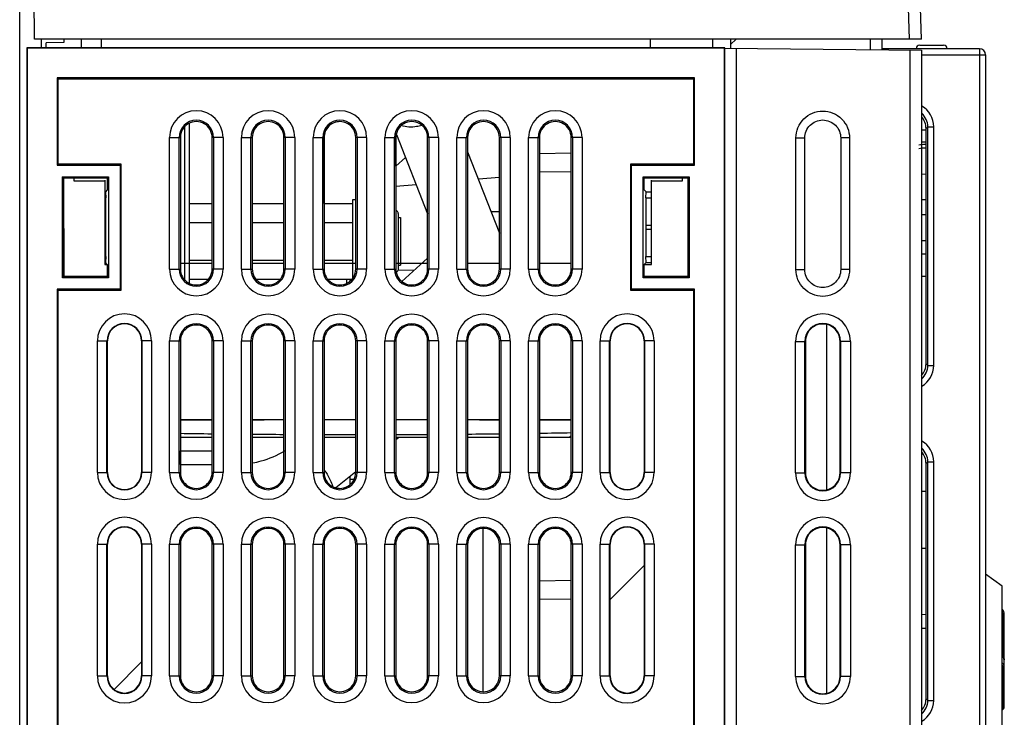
# Model space of a CAD drawing. Header units: millimetres. Extents: x 0 to 1300, y 0 to 1100.
# Tile 15 of 35: x 130 to 212, y 579 to 637. Entities that reach past the tile are written whole.
import ezdxf

# ---------------------------------------------------------------- set-up
doc = ezdxf.new("R2010")
doc.units = ezdxf.units.MM
doc.header["$LTSCALE"] = 71.703704
doc.layers.get('0').update_dxf_attribs({"linetype": 'CONTINUOUS'})
doc.layers.add('00_COMPONENTS', color=7, linetype='CONTINUOUS')
doc.layers.add('03_AXES', color=7, linetype='CONTINUOUS')

msp = doc.modelspace()

# ---------------------------------------------------------------- linework, layer by layer
at = {"color": 7, "linetype": 'CONTINUOUS'}
for p, q in [((158.003, 615.547), (158.003, 622.09)), ((144.323, 621.765), (146.254, 621.765)), ((149.604, 621.765), (152.254, 621.765)), ((155.604, 621.765), (158.003, 621.765)), ((161.803, 620.905), (161.803, 616.274)), ((161.803, 620.59), (162.003, 620.59)), ((162.003, 620.59), (162.003, 616.59)), ((144.323, 620.177), (146.254, 620.177)), ((149.604, 620.177), (152.254, 620.177)), ((155.604, 620.177), (158.003, 620.177)), ((144.323, 617.002), (146.254, 617.002)), ((149.604, 617.002), (152.254, 617.002)), ((155.604, 617.002), (158.003, 617.002)), ((161.803, 616.59), (162.003, 616.59)), ((144.323, 615.414), (145.898, 615.414)), ((149.959, 615.414), (151.898, 615.414)), ((155.959, 615.414), (157.898, 615.414)), ((143.604, 601.09), (146.254, 601.09)), ((168.873, 594.562), (168.873, 580.978))]:
    msp.add_line(p, q, dxfattribs=at)
for points, knots in [([(161.803, 620.905), (161.803, 620.936), (161.794, 620.998), (161.753, 621.083), (161.688, 621.151), (161.633, 621.181), (161.604, 621.192)], [0, 0, 0, 0, 0.250042, 0.500042, 0.750037, 1, 1, 1, 1]), ([(161.803, 616.274), (161.803, 616.224), (161.778, 616.121), (161.706, 616.044), (161.664, 616.017)], [0, 0, 0, 0, 0.500081, 1, 1, 1, 1])]:
    msp.add_open_spline(points, degree=3, knots=knots, dxfattribs=at)
at = {"layer": '00_COMPONENTS', "color": 7, "linetype": 'CONTINUOUS'}
for p, q in [((130.173, 389.99), (130.173, 684.99)), ((131.405, 635.49), (130.973, 684.99)), ((205.532, 635.49), (204.292, 670.979)), ((205.532, 635.49), (131.405, 635.49)), ((131.973, 635.49), (131.973, 634.77)), ((133.873, 635.216), (132.373, 635.19)), ((132.373, 634.77), (132.373, 635.19)), ((133.873, 635.49), (133.873, 635.216)), ((135.351, 634.77), (135.351, 635.49)), ((136.98, 635.49), (136.979, 634.77)), ((182.879, 634.77), (182.877, 635.49)), ((188.096, 634.77), (188.096, 635.49)), ((190.031, 635.49), (189.573, 635.031)), ((189.573, 635.49), (189.573, 634.716)), ((202.197, 635.49), (202.197, 634.606)), ((130.779, 634.77), (130.779, 455.77)), ((130.779, 634.77), (130.805, 634.744)), ((189.079, 634.77), (130.779, 634.77)), ((130.805, 634.744), (130.805, 455.796)), ((189.052, 634.744), (130.805, 634.744)), ((189.079, 634.77), (189.052, 634.744)), ((189.052, 455.796), (189.052, 634.744)), ((189.078, 634.72), (205.53, 634.577)), ((189.079, 455.77), (189.079, 634.77)), ((190.073, 455.731), (190.073, 634.711)), ((210.373, 634.69), (202.197, 634.69)), ((205.373, 634.99), (207.373, 634.99)), ((205.53, 634.577), (205.53, 455.731)), ((210.873, 634.19), (210.873, 546.321)), ((133.291, 632.257), (133.291, 624.955)), ((133.379, 632.17), (133.291, 632.257)), ((186.566, 632.257), (133.291, 632.257)), ((133.379, 625.043), (133.379, 632.17)), ((133.379, 632.17), (186.479, 632.17)), ((186.479, 632.17), (186.566, 632.257)), ((186.479, 632.17), (186.479, 625.043)), ((186.566, 624.955), (186.566, 632.257)), ((143.974, 615.396), (143.974, 628.144)), ((144.323, 628.412), (144.323, 615.128)), ((205.903, 627.89), (205.53, 627.89)), ((205.903, 608.357), (205.903, 628.022)), ((143.604, 627.26), (143.604, 616.28)), ((146.254, 616.28), (146.254, 627.26)), ((149.604, 627.26), (149.604, 616.28)), ((152.254, 616.28), (152.254, 627.26)), ((155.604, 627.26), (155.604, 616.28)), ((155.613, 621.765), (155.613, 627.26)), ((158.254, 616.28), (158.254, 627.26)), ((161.604, 627.26), (161.604, 616.28)), ((161.613, 624.88), (161.613, 627.26)), ((161.661, 627.521), (164.254, 620.896)), ((164.254, 616.28), (164.254, 627.26)), ((167.604, 627.26), (167.604, 616.28)), ((170.254, 616.28), (170.254, 627.26)), ((173.604, 627.26), (173.604, 616.28)), ((176.254, 616.28), (176.254, 627.26)), ((195.773, 616.231), (195.773, 627.231)), ((198.773, 627.231), (198.773, 616.231)), ((205.903, 626.89), (205.53, 626.89)), ((161.604, 624.871), (162.414, 625.598)), ((167.604, 626.056), (170.254, 619.284)), ((173.604, 625.94), (176.254, 625.986)), ((133.379, 625.043), (133.291, 624.955)), ((133.291, 624.955), (138.564, 624.955)), ((138.651, 625.043), (133.379, 625.043)), ((138.651, 625.043), (138.564, 624.955)), ((138.564, 624.955), (138.564, 614.585)), ((138.651, 614.497), (138.651, 625.043)), ((173.604, 624.439), (176.254, 624.393)), ((181.206, 625.043), (181.206, 614.497)), ((186.479, 625.043), (181.206, 625.043)), ((181.206, 625.043), (181.294, 624.955)), ((181.294, 614.585), (181.294, 624.955)), ((181.294, 624.955), (186.566, 624.955)), ((186.479, 625.043), (186.566, 624.955)), ((133.758, 615.55), (133.758, 623.99)), ((133.863, 623.885), (133.758, 623.99)), ((133.758, 623.99), (137.599, 623.99)), ((133.863, 615.655), (133.863, 623.885)), ((133.863, 623.885), (137.494, 623.885)), ((134.688, 623.885), (134.688, 623.655)), ((134.688, 623.655), (137.281, 623.655)), ((137.281, 623.655), (137.281, 616.655)), ((137.323, 621.138), (137.315, 623.69)), ((137.494, 623.885), (137.599, 623.99)), ((137.494, 623.885), (137.494, 622.885)), ((137.599, 623.99), (137.599, 615.55)), ((170.254, 623.925), (168.498, 623.772)), ((182.258, 615.55), (182.258, 623.99)), ((182.258, 623.99), (186.099, 623.99)), ((182.363, 623.885), (182.258, 623.99)), ((182.363, 622.885), (182.363, 623.885)), ((182.363, 623.885), (185.994, 623.885)), ((182.931, 623.69), (182.923, 621.138)), ((182.966, 616.655), (182.966, 623.655)), ((182.966, 623.655), (185.558, 623.655)), ((185.558, 623.655), (185.558, 623.885)), ((185.994, 623.885), (186.099, 623.99)), ((185.994, 623.885), (185.994, 615.655)), ((186.099, 623.99), (186.099, 615.55)), ((205.53, 624.213), (205.903, 624.219)), ((137.494, 622.885), (137.336, 622.728)), ((163.306, 623.318), (161.604, 623.169)), ((182.363, 622.885), (182.521, 622.728)), ((137.336, 622.728), (137.318, 622.728)), ((137.357, 622.228), (137.32, 622.228)), ((137.336, 622.728), (137.357, 622.228)), ((137.378, 619.944), (137.357, 622.228)), ((182.5, 622.228), (182.479, 619.944)), ((182.5, 622.228), (182.521, 622.728)), ((182.5, 622.228), (182.927, 622.228)), ((182.521, 622.728), (182.928, 622.728)), ((205.903, 622.071), (205.53, 622.064)), ((170.254, 621.063), (169.564, 621.045)), ((205.903, 620.808), (205.53, 620.815)), ((133.873, 619.663), (133.873, 615.655)), ((137.357, 617.312), (137.378, 619.596)), ((182.479, 619.596), (182.5, 617.312)), ((205.53, 618.666), (205.903, 618.66)), ((137.357, 617.312), (137.31, 617.312)), ((137.357, 617.312), (137.336, 616.812)), ((162.098, 615.238), (164.254, 617.172)), ((182.521, 616.812), (182.5, 617.312)), ((182.5, 617.312), (182.936, 617.312)), ((205.903, 617.521), (205.53, 617.514)), ((137.281, 616.655), (137.494, 616.655)), ((137.336, 616.812), (137.31, 616.812)), ((137.494, 616.655), (137.336, 616.812)), ((137.494, 616.655), (137.494, 615.655)), ((182.363, 616.655), (182.521, 616.812)), ((182.363, 615.655), (182.363, 616.655)), ((182.363, 616.655), (182.966, 616.655)), ((182.521, 616.812), (182.936, 616.812)), ((133.863, 615.655), (133.758, 615.55)), ((137.599, 615.55), (133.758, 615.55)), ((137.494, 615.655), (133.863, 615.655)), ((137.494, 615.655), (137.599, 615.55)), ((157.473, 615.414), (157.473, 615.099)), ((157.773, 615.256), (157.773, 615.414)), ((163.157, 616.188), (161.765, 616.139)), ((182.363, 615.655), (182.258, 615.55)), ((186.099, 615.55), (182.258, 615.55)), ((185.994, 615.655), (182.363, 615.655)), ((185.994, 615.655), (186.099, 615.55)), ((205.53, 615.69), (205.903, 615.69)), ((133.291, 614.585), (133.291, 550.455)), ((133.379, 614.497), (133.291, 614.585)), ((138.564, 614.585), (133.291, 614.585)), ((138.651, 614.497), (138.564, 614.585)), ((181.206, 614.497), (181.294, 614.585)), ((186.566, 614.585), (181.294, 614.585)), ((186.479, 614.497), (186.566, 614.585)), ((186.566, 550.455), (186.566, 614.585)), ((133.379, 550.543), (133.379, 614.497)), ((133.379, 614.497), (138.651, 614.497)), ((181.206, 614.497), (186.479, 614.497)), ((186.479, 614.497), (186.479, 550.543)), ((197.573, 611.627), (197.573, 597.836)), ((137.5, 599.27), (137.5, 610.27)), ((140.357, 610.27), (140.357, 599.27)), ((143.604, 610.26), (143.604, 599.28)), ((146.254, 599.28), (146.254, 610.26)), ((149.604, 610.26), (149.604, 599.28)), ((152.254, 599.28), (152.254, 610.26)), ((155.604, 610.26), (155.604, 599.28)), ((158.254, 599.28), (158.254, 610.26)), ((161.604, 610.26), (161.604, 599.28)), ((164.254, 599.28), (164.254, 610.26)), ((167.604, 610.26), (167.604, 599.28)), ((170.254, 599.28), (170.254, 610.26)), ((173.604, 610.26), (173.604, 599.28)), ((176.254, 599.28), (176.254, 610.26)), ((179.5, 599.27), (179.5, 610.27)), ((182.357, 610.27), (182.357, 599.27)), ((195.825, 610.231), (195.825, 599.231)), ((198.72, 599.231), (198.72, 610.231)), ((143.604, 603.69), (146.254, 603.69)), ((149.604, 603.69), (152.254, 603.69)), ((167.604, 603.69), (170.254, 603.69)), ((173.604, 603.69), (176.254, 603.69)), ((146.254, 602.19), (143.604, 602.19)), ((152.254, 602.19), (149.604, 602.19)), ((149.613, 600.182), (149.613, 602.19)), ((158.254, 602.19), (155.604, 602.19)), ((161.604, 602.022), (161.813, 602.19)), ((164.254, 602.19), (161.604, 602.19)), ((170.254, 602.19), (167.604, 602.19)), ((176.075, 602.19), (173.604, 602.19)), ((143.613, 599.939), (143.613, 601.09)), ((143.604, 599.939), (146.254, 599.939)), ((205.903, 587.421), (205.903, 600.022)), ((156.581, 598.004), (158.254, 599.342)), ((157.773, 598.256), (157.773, 598.958)), ((158.116, 598.69), (157.773, 598.69)), ((205.903, 597.688), (205.53, 597.681)), ((197.573, 594.627), (197.573, 580.836)), ((137.5, 582.27), (137.5, 593.27)), ((140.357, 593.27), (140.357, 582.27)), ((143.604, 593.26), (143.604, 582.28)), ((146.254, 582.28), (146.254, 593.26)), ((149.604, 593.26), (149.604, 582.28)), ((152.254, 582.28), (152.254, 593.26)), ((155.604, 593.26), (155.604, 582.28)), ((158.254, 582.28), (158.254, 593.26)), ((161.604, 593.26), (161.604, 582.28)), ((164.254, 582.28), (164.254, 593.26)), ((167.604, 593.26), (167.604, 582.28)), ((170.254, 582.28), (170.254, 593.26)), ((173.604, 593.26), (173.604, 582.28)), ((176.254, 582.28), (176.254, 593.26)), ((179.5, 582.27), (179.5, 593.27)), ((182.357, 593.27), (182.357, 582.27)), ((195.825, 593.231), (195.825, 582.231)), ((198.72, 582.231), (198.72, 593.231)), ((205.903, 592.921), (205.53, 592.914)), ((212.273, 589.756), (210.873, 590.764)), ((176.254, 590.236), (173.604, 590.19)), ((212.273, 557.123), (212.273, 589.756)), ((176.254, 588.643), (173.604, 588.689)), ((205.53, 587.414), (205.916, 587.421)), ((205.916, 586.258), (205.916, 587.421)), ((212.443, 579.715), (212.443, 587.438)), ((205.53, 586.265), (205.916, 586.258)), ((205.903, 580.357), (205.903, 586.258)), ((212.273, 579.408), (212.349, 579.489)), ((212.349, 579.489), (212.375, 579.52))]:
    msp.add_line(p, q, dxfattribs=at)
at = {"layer": '00_COMPONENTS', "color": 9, "linetype": 'CONTINUOUS'}
for p, q in [((204.531, 635.49), (203.293, 670.944)), ((201.223, 635.49), (201.223, 634.614)), ((204.556, 634.585), (204.556, 455.731)), ((210.373, 634.69), (210.373, 545.821)), ((205.53, 634.19), (210.873, 634.19)), ((206.048, 628.167), (205.903, 628.022)), ((206.048, 608.212), (206.048, 628.167)), ((206.048, 628.167), (206.548, 628.167)), ((206.548, 608.212), (206.548, 628.167)), ((142.696, 616.27), (142.696, 627.27)), ((142.696, 627.27), (143.492, 627.27)), ((143.492, 616.27), (143.492, 627.27)), ((143.492, 627.27), (143.604, 627.26)), ((146.365, 627.27), (146.254, 627.26)), ((146.365, 627.27), (146.365, 616.27)), ((147.162, 627.27), (146.365, 627.27)), ((147.162, 627.27), (147.162, 616.27)), ((148.696, 616.27), (148.696, 627.27)), ((148.696, 627.27), (149.492, 627.27)), ((149.492, 616.27), (149.492, 627.27)), ((149.492, 627.27), (149.604, 627.26)), ((152.365, 627.27), (152.254, 627.26)), ((152.365, 627.27), (152.365, 616.27)), ((153.162, 627.27), (152.365, 627.27)), ((153.162, 627.27), (153.162, 616.27)), ((154.696, 616.27), (154.696, 627.27)), ((154.696, 627.27), (155.492, 627.27)), ((155.492, 616.27), (155.492, 627.27)), ((155.492, 627.27), (155.604, 627.26)), ((158.365, 627.27), (158.254, 627.26)), ((158.365, 627.27), (158.365, 616.27)), ((159.162, 627.27), (158.365, 627.27)), ((159.162, 627.27), (159.162, 616.27)), ((160.696, 616.27), (160.696, 627.27)), ((160.696, 627.27), (161.492, 627.27)), ((161.492, 616.27), (161.492, 627.27)), ((161.492, 627.27), (161.604, 627.26)), ((164.365, 627.27), (164.254, 627.26)), ((164.365, 627.27), (164.365, 616.27)), ((165.162, 627.27), (164.365, 627.27)), ((165.162, 627.27), (165.162, 616.27)), ((166.696, 616.27), (166.696, 627.27)), ((166.696, 627.27), (167.492, 627.27)), ((167.492, 616.27), (167.492, 627.27)), ((167.492, 627.27), (167.604, 627.26)), ((170.365, 627.27), (170.254, 627.26)), ((170.365, 627.27), (170.365, 616.27)), ((171.162, 627.27), (170.365, 627.27)), ((171.162, 627.27), (171.162, 616.27)), ((172.696, 616.27), (172.696, 627.27)), ((172.696, 627.27), (173.492, 627.27)), ((173.492, 616.27), (173.492, 627.27)), ((173.492, 627.27), (173.604, 627.26)), ((176.365, 627.27), (176.254, 627.26)), ((176.365, 627.27), (176.365, 616.27)), ((177.162, 627.27), (176.365, 627.27)), ((177.162, 627.27), (177.162, 616.27)), ((195.032, 616.231), (195.032, 627.231)), ((195.032, 627.231), (195.773, 627.231)), ((199.509, 627.231), (198.773, 627.231)), ((199.509, 627.231), (199.509, 616.231)), ((137.378, 619.944), (137.31, 619.944)), ((137.378, 619.596), (137.31, 619.596)), ((182.479, 619.944), (182.936, 619.944)), ((182.479, 619.596), (182.936, 619.596)), ((142.696, 616.27), (143.492, 616.27)), ((143.492, 616.27), (143.604, 616.28)), ((146.365, 616.27), (146.254, 616.28)), ((147.162, 616.27), (146.365, 616.27)), ((148.696, 616.27), (149.492, 616.27)), ((149.492, 616.27), (149.604, 616.28)), ((152.365, 616.27), (152.254, 616.28)), ((153.162, 616.27), (152.365, 616.27)), ((154.696, 616.27), (155.492, 616.27)), ((155.492, 616.27), (155.604, 616.28)), ((158.365, 616.27), (158.254, 616.28)), ((159.162, 616.27), (158.365, 616.27)), ((160.696, 616.27), (161.492, 616.27)), ((161.492, 616.27), (161.604, 616.28)), ((164.365, 616.27), (164.254, 616.28)), ((165.162, 616.27), (164.365, 616.27)), ((166.696, 616.27), (167.492, 616.27)), ((167.492, 616.27), (167.604, 616.28)), ((170.365, 616.27), (170.254, 616.28)), ((171.162, 616.27), (170.365, 616.27)), ((172.696, 616.27), (173.492, 616.27)), ((173.492, 616.27), (173.604, 616.28)), ((176.365, 616.27), (176.254, 616.28)), ((177.162, 616.27), (176.365, 616.27)), ((195.032, 616.231), (195.773, 616.231)), ((199.509, 616.231), (198.773, 616.231)), ((136.668, 599.27), (136.668, 610.27)), ((136.668, 610.27), (137.5, 610.27)), ((137.468, 599.27), (137.468, 610.27)), ((141.189, 610.27), (140.357, 610.27)), ((140.389, 610.27), (140.389, 599.27)), ((141.189, 610.27), (141.189, 599.27)), ((142.696, 599.27), (142.696, 610.27)), ((142.696, 610.27), (143.492, 610.27)), ((143.492, 599.27), (143.492, 610.27)), ((143.492, 610.27), (143.604, 610.26)), ((146.365, 610.27), (146.254, 610.26)), ((146.365, 610.27), (146.365, 599.27)), ((147.162, 610.27), (146.365, 610.27)), ((147.162, 610.27), (147.162, 599.27)), ((148.696, 599.27), (148.696, 610.27)), ((148.696, 610.27), (149.492, 610.27)), ((149.492, 599.27), (149.492, 610.27)), ((149.492, 610.27), (149.604, 610.26)), ((152.365, 610.27), (152.254, 610.26)), ((152.365, 610.27), (152.365, 599.27)), ((153.162, 610.27), (152.365, 610.27)), ((153.162, 610.27), (153.162, 599.27)), ((154.696, 599.27), (154.696, 610.27)), ((154.696, 610.27), (155.492, 610.27)), ((155.492, 599.27), (155.492, 610.27)), ((155.492, 610.27), (155.604, 610.26)), ((158.365, 610.27), (158.254, 610.26)), ((158.365, 610.27), (158.365, 599.27)), ((159.162, 610.27), (158.365, 610.27)), ((159.162, 610.27), (159.162, 599.27)), ((160.696, 599.27), (160.696, 610.27)), ((160.696, 610.27), (161.492, 610.27)), ((161.492, 599.27), (161.492, 610.27)), ((161.492, 610.27), (161.604, 610.26)), ((164.365, 610.27), (164.254, 610.26)), ((164.365, 610.27), (164.365, 599.27)), ((165.162, 610.27), (164.365, 610.27)), ((165.162, 610.27), (165.162, 599.27)), ((166.696, 599.27), (166.696, 610.27)), ((166.696, 610.27), (167.492, 610.27)), ((167.492, 599.27), (167.492, 610.27)), ((167.492, 610.27), (167.604, 610.26)), ((170.365, 610.27), (170.254, 610.26)), ((170.365, 610.27), (170.365, 599.27)), ((171.162, 610.27), (170.365, 610.27)), ((171.162, 610.27), (171.162, 599.27)), ((172.696, 599.27), (172.696, 610.27)), ((172.696, 610.27), (173.492, 610.27)), ((173.492, 599.27), (173.492, 610.27)), ((173.492, 610.27), (173.604, 610.26)), ((176.365, 610.27), (176.254, 610.26)), ((176.365, 610.27), (176.365, 599.27)), ((177.162, 610.27), (176.365, 610.27)), ((177.162, 610.27), (177.162, 599.27)), ((178.668, 599.27), (178.668, 610.27)), ((178.668, 610.27), (179.5, 610.27)), ((179.468, 599.27), (179.468, 610.27)), ((183.189, 610.27), (182.357, 610.27)), ((182.389, 610.27), (182.389, 599.27)), ((183.189, 610.27), (183.189, 599.27)), ((195, 599.231), (195, 610.231)), ((195, 610.231), (195.825, 610.231)), ((195.779, 599.231), (195.779, 610.231)), ((199.585, 610.231), (198.72, 610.231)), ((198.764, 610.231), (198.764, 599.231)), ((199.585, 610.231), (199.585, 599.231)), ((206.048, 608.212), (205.903, 608.357)), ((206.048, 608.212), (206.548, 608.212)), ((176.254, 602.368), (176.075, 602.19)), ((206.048, 600.167), (205.903, 600.022)), ((206.048, 600.167), (206.548, 600.167)), ((206.048, 580.212), (206.048, 600.167)), ((206.548, 580.212), (206.548, 600.167)), ((136.668, 599.27), (137.5, 599.27)), ((141.189, 599.27), (140.357, 599.27)), ((142.696, 599.27), (143.492, 599.27)), ((143.492, 599.27), (143.604, 599.28)), ((146.365, 599.27), (146.254, 599.28)), ((147.162, 599.27), (146.365, 599.27)), ((148.696, 599.27), (149.492, 599.27)), ((149.492, 599.27), (149.604, 599.28)), ((152.365, 599.27), (152.254, 599.28)), ((153.162, 599.27), (152.365, 599.27)), ((154.696, 599.27), (155.492, 599.27)), ((155.492, 599.27), (155.604, 599.28)), ((158.365, 599.27), (158.254, 599.28)), ((159.162, 599.27), (158.365, 599.27)), ((160.696, 599.27), (161.492, 599.27)), ((161.492, 599.27), (161.604, 599.28)), ((164.365, 599.27), (164.254, 599.28)), ((165.162, 599.27), (164.365, 599.27)), ((166.696, 599.27), (167.492, 599.27)), ((167.492, 599.27), (167.604, 599.28)), ((170.365, 599.27), (170.254, 599.28)), ((171.162, 599.27), (170.365, 599.27)), ((172.696, 599.27), (173.492, 599.27)), ((173.492, 599.27), (173.604, 599.28)), ((176.365, 599.27), (176.254, 599.28)), ((177.162, 599.27), (176.365, 599.27)), ((178.668, 599.27), (179.5, 599.27)), ((183.189, 599.27), (182.357, 599.27)), ((195, 599.231), (195.825, 599.231)), ((199.585, 599.231), (198.72, 599.231)), ((136.668, 582.27), (136.668, 593.27)), ((136.668, 593.27), (137.5, 593.27)), ((137.468, 582.27), (137.468, 593.27)), ((141.189, 593.27), (140.357, 593.27)), ((140.389, 593.27), (140.389, 582.27)), ((141.189, 593.27), (141.189, 582.27)), ((142.696, 582.27), (142.696, 593.27)), ((142.696, 593.27), (143.492, 593.27)), ((143.492, 582.27), (143.492, 593.27)), ((143.492, 593.27), (143.604, 593.26)), ((146.365, 593.27), (146.254, 593.26)), ((146.365, 593.27), (146.365, 582.27)), ((147.162, 593.27), (146.365, 593.27)), ((147.162, 593.27), (147.162, 582.27)), ((148.696, 582.27), (148.696, 593.27)), ((148.696, 593.27), (149.492, 593.27)), ((149.492, 582.27), (149.492, 593.27)), ((149.492, 593.27), (149.604, 593.26)), ((152.365, 593.27), (152.254, 593.26)), ((152.365, 593.27), (152.365, 582.27)), ((153.162, 593.27), (152.365, 593.27)), ((153.162, 593.27), (153.162, 582.27)), ((154.696, 582.27), (154.696, 593.27)), ((154.696, 593.27), (155.492, 593.27)), ((155.492, 582.27), (155.492, 593.27)), ((155.492, 593.27), (155.604, 593.26)), ((158.365, 593.27), (158.254, 593.26)), ((158.365, 593.27), (158.365, 582.27)), ((159.162, 593.27), (158.365, 593.27)), ((159.162, 593.27), (159.162, 582.27)), ((160.696, 582.27), (160.696, 593.27)), ((160.696, 593.27), (161.492, 593.27)), ((161.492, 582.27), (161.492, 593.27)), ((161.492, 593.27), (161.604, 593.26)), ((164.365, 593.27), (164.254, 593.26)), ((164.365, 593.27), (164.365, 582.27)), ((165.162, 593.27), (164.365, 593.27)), ((165.162, 593.27), (165.162, 582.27)), ((166.696, 582.27), (166.696, 593.27)), ((166.696, 593.27), (167.492, 593.27)), ((167.492, 582.27), (167.492, 593.27)), ((167.492, 593.27), (167.604, 593.26)), ((170.365, 593.27), (170.254, 593.26)), ((170.365, 593.27), (170.365, 582.27)), ((171.162, 593.27), (170.365, 593.27)), ((171.162, 593.27), (171.162, 582.27)), ((172.696, 582.27), (172.696, 593.27)), ((172.696, 593.27), (173.492, 593.27)), ((173.492, 582.27), (173.492, 593.27)), ((173.492, 593.27), (173.604, 593.26)), ((176.365, 593.27), (176.254, 593.26)), ((176.365, 593.27), (176.365, 582.27)), ((177.162, 593.27), (176.365, 593.27)), ((177.162, 593.27), (177.162, 582.27)), ((178.668, 582.27), (178.668, 593.27)), ((178.668, 593.27), (179.5, 593.27)), ((179.468, 582.27), (179.468, 593.27)), ((183.189, 593.27), (182.357, 593.27)), ((182.389, 593.27), (182.389, 582.27)), ((183.189, 593.27), (183.189, 582.27)), ((195, 593.231), (195.825, 593.231)), ((195, 582.231), (195, 593.231)), ((195.779, 582.231), (195.779, 593.231)), ((199.585, 593.231), (198.72, 593.231)), ((198.764, 593.231), (198.764, 582.231)), ((199.585, 593.231), (199.585, 582.231)), ((212.345, 587.438), (212.443, 587.438)), ((212.345, 583.832), (212.345, 587.438)), ((212.345, 579.645), (212.345, 582.998)), ((136.668, 582.27), (137.5, 582.27)), ((141.189, 582.27), (140.357, 582.27)), ((142.696, 582.27), (143.492, 582.27)), ((143.492, 582.27), (143.604, 582.28)), ((146.365, 582.27), (146.254, 582.28)), ((147.162, 582.27), (146.365, 582.27)), ((148.696, 582.27), (149.492, 582.27)), ((149.492, 582.27), (149.604, 582.28)), ((152.365, 582.27), (152.254, 582.28)), ((153.162, 582.27), (152.365, 582.27)), ((154.696, 582.27), (155.492, 582.27)), ((155.492, 582.27), (155.604, 582.28)), ((158.365, 582.27), (158.254, 582.28)), ((159.162, 582.27), (158.365, 582.27)), ((160.696, 582.27), (161.492, 582.27)), ((161.492, 582.27), (161.604, 582.28)), ((164.365, 582.27), (164.254, 582.28)), ((165.162, 582.27), (164.365, 582.27)), ((166.696, 582.27), (167.492, 582.27)), ((167.492, 582.27), (167.604, 582.28)), ((170.365, 582.27), (170.254, 582.28)), ((171.162, 582.27), (170.365, 582.27)), ((172.696, 582.27), (173.492, 582.27)), ((173.492, 582.27), (173.604, 582.28)), ((176.365, 582.27), (176.254, 582.28)), ((177.162, 582.27), (176.365, 582.27)), ((178.668, 582.27), (179.5, 582.27)), ((183.189, 582.27), (182.357, 582.27)), ((195, 582.231), (195.825, 582.231)), ((199.585, 582.231), (198.72, 582.231)), ((206.048, 580.212), (205.903, 580.357)), ((206.048, 580.212), (206.548, 580.212))]:
    msp.add_line(p, q, dxfattribs=at)
at = {"layer": '00_COMPONENTS', "color": 4, "linetype": 'CONTINUOUS'}
for p, q in [((143.604, 616.77), (146.254, 616.77)), ((149.604, 616.77), (152.254, 616.77)), ((155.604, 616.77), (158.254, 616.77)), ((161.604, 616.77), (164.254, 616.77)), ((167.604, 616.77), (170.254, 616.77)), ((173.604, 616.77), (176.254, 616.77))]:
    msp.add_line(p, q, dxfattribs=at)
at = {"layer": '00_COMPONENTS', "color": 2, "linetype": 'CONTINUOUS'}
for p, q in [((179.5, 588.645), (182.357, 591.502)), ((138.059, 581.146), (140.357, 583.444))]:
    msp.add_line(p, q, dxfattribs=at)
at = {"layer": '00_COMPONENTS', "color": 7, "linetype": 'CONTINUOUS'}
for points in [[(212.443, 583.608), (212.362, 583.82), (212.273, 583.887)], [(212.349, 579.489), (212.377, 579.523), (212.409, 579.583)], [(212.375, 579.52), (212.426, 579.614), (212.443, 579.715)]]:
    msp.add_lwpolyline(points, dxfattribs=at)
for centre, radius, start, end in [((205.373, 634.69), 0.3, 90, 179), ((207.373, 634.69), 0.3, 0, 90), ((210.373, 634.19), 0.5, 0, 90), ((144.929, 627.27), 1.325, 359.575, 180.4249), ((150.929, 627.27), 1.325, 359.575, 180.4249), ((156.929, 627.27), 1.325, 359.575, 180.4249), ((156.938, 627.27), 1.325, 90.20685, 180.425), ((162.929, 627.27), 1.325, 359.575, 180.4249), ((168.929, 627.27), 1.325, 359.575, 180.4249), ((174.929, 627.27), 1.325, 359.575, 180.4249), ((162.938, 627.27), 1.325, 169.49409, 180.425), ((206.081, 621.39), 5.3, 92.7546, 98.47084), ((206.081, 621.39), 5, 92.91904, 98.97349), ((144.929, 616.27), 1.325, 179.575, 0.4249), ((150.929, 616.27), 1.325, 179.575, 0.4249), ((156.929, 616.27), 1.325, 179.575, 0.4249), ((162.929, 616.27), 1.325, 179.575, 0.4249), ((168.929, 616.27), 1.325, 179.575, 0.4249), ((174.929, 616.27), 1.325, 179.575, 0.4249), ((162.938, 616.27), 1.325, 230.91385, 269.79314), ((138.929, 610.27), 1.429, 0, 180), ((144.929, 610.27), 1.325, 359.575, 180.4249), ((150.929, 610.27), 1.325, 359.575, 180.4249), ((156.929, 610.27), 1.325, 359.575, 180.4249), ((162.929, 610.27), 1.325, 359.575, 180.4249), ((168.929, 610.27), 1.325, 359.575, 180.4249), ((174.929, 610.27), 1.325, 359.575, 180.4249), ((180.929, 610.27), 1.429, 0, 180), ((138.929, 599.27), 1.429, 180, 360), ((144.929, 599.27), 1.325, 179.575, 0.4249), ((150.929, 599.27), 1.325, 179.575, 0.4249), ((156.929, 599.27), 1.325, 179.575, 0.4249), ((162.929, 599.27), 1.325, 179.575, 0.4249), ((168.929, 599.27), 1.325, 179.575, 0.4249), ((174.929, 599.27), 1.325, 179.575, 0.4249), ((180.929, 599.27), 1.429, 180, 360), ((156.938, 599.27), 1.325, 254.2956, 269.79314), ((138.929, 593.27), 1.429, 0, 180), ((144.929, 593.27), 1.325, 359.575, 180.4249), ((150.929, 593.27), 1.325, 359.575, 180.4249), ((156.929, 593.27), 1.325, 359.575, 180.4249), ((162.929, 593.27), 1.325, 359.575, 180.4249), ((168.929, 593.27), 1.325, 359.575, 180.4249), ((174.929, 593.27), 1.325, 359.575, 180.4249), ((180.929, 593.27), 1.429, 0, 180), ((211.943, 587.438), 0.5, 0, 47.54394), ((138.929, 582.27), 1.429, 180, 360), ((144.929, 582.27), 1.325, 179.575, 0.4249), ((150.929, 582.27), 1.325, 179.575, 0.4249), ((156.929, 582.27), 1.325, 179.575, 0.4249), ((162.929, 582.27), 1.325, 179.575, 0.4249), ((168.929, 582.27), 1.325, 179.575, 0.4249), ((174.929, 582.27), 1.325, 179.575, 0.4249), ((180.929, 582.27), 1.429, 180, 360)]:
    msp.add_arc(centre, radius, start, end, dxfattribs=at)
at = {"layer": '00_COMPONENTS', "color": 9, "linetype": 'CONTINUOUS'}
for centre, radius, start, end in [((144.929, 627.27), 2.233, 0.00125, 179.99875), ((150.929, 627.27), 2.233, 0.00125, 179.99875), ((156.929, 627.27), 2.233, 0.00125, 179.99875), ((162.929, 627.27), 2.233, 0.00125, 179.99875), ((168.929, 627.27), 2.233, 0.00125, 179.99875), ((174.929, 627.27), 2.233, 0.00125, 179.99875), ((204.552, 628.168), 1.996, 359.97047, 59.81519), ((144.929, 627.27), 1.436, 0.00168, 179.99832), ((150.929, 627.27), 1.436, 0.00168, 179.99832), ((156.929, 627.27), 1.436, 0.00168, 179.99832), ((162.929, 627.27), 1.436, 0.00168, 179.99832), ((168.929, 627.27), 1.436, 0.00168, 179.99832), ((174.929, 627.27), 1.436, 0.00168, 179.99832), ((204.553, 628.169), 1.496, 359.90799, 48.67989), ((144.929, 616.27), 2.233, 180.00125, 359.99875), ((144.929, 616.27), 1.436, 180.00168, 359.99832), ((150.929, 616.27), 2.233, 180.00125, 359.99875), ((150.929, 616.27), 1.436, 180.00168, 359.99832), ((156.929, 616.27), 2.233, 180.00125, 359.99875), ((156.929, 616.27), 1.436, 180.00168, 359.99832), ((162.929, 616.27), 2.233, 180.00125, 359.99875), ((162.929, 616.27), 1.436, 180.00168, 359.99832), ((168.929, 616.27), 2.233, 180.00125, 359.99875), ((168.929, 616.27), 1.436, 180.00168, 359.99832), ((174.929, 616.27), 2.233, 180.00125, 359.99875), ((174.929, 616.27), 1.436, 180.00168, 359.99832), ((138.929, 610.27), 2.26, 0, 180), ((144.929, 610.27), 2.233, 0.00125, 179.99875), ((150.929, 610.27), 2.233, 0.00125, 179.99875), ((156.929, 610.27), 2.233, 0.00125, 179.99875), ((162.929, 610.27), 2.233, 0.00125, 179.99875), ((168.929, 610.27), 2.233, 0.00125, 179.99875), ((174.929, 610.27), 2.233, 0.00125, 179.99875), ((180.929, 610.27), 2.26, 0, 180), ((197.293, 610.231), 2.292, 0.00184, 179.99816), ((138.929, 610.27), 1.46, 0, 180), ((144.929, 610.27), 1.436, 0.00168, 179.99832), ((150.929, 610.27), 1.436, 0.00168, 179.99832), ((156.929, 610.27), 1.436, 0.00168, 179.99832), ((162.929, 610.27), 1.436, 0.00168, 179.99832), ((168.929, 610.27), 1.436, 0.00168, 179.99832), ((174.929, 610.27), 1.436, 0.00168, 179.99832), ((180.929, 610.27), 1.46, 0, 180), ((197.272, 610.231), 1.493, 0.00064, 179.99936), ((204.552, 608.21), 1.496, 311.43711, 0.08839), ((204.552, 608.211), 1.996, 300.33153, 0.02768), ((204.552, 600.168), 1.996, 359.97047, 59.81519), ((204.553, 600.169), 1.496, 359.90799, 48.67989), ((138.929, 599.27), 2.26, 180, 360), ((138.929, 599.27), 1.46, 180, 360), ((144.929, 599.27), 2.233, 180.00125, 359.99875), ((144.929, 599.27), 1.436, 180.00168, 359.99832), ((150.929, 599.27), 2.233, 180.00125, 359.99875), ((150.929, 599.27), 1.436, 180.00168, 359.99832), ((156.929, 599.27), 2.233, 180.00125, 359.99875), ((156.929, 599.27), 1.436, 180.00168, 359.99832), ((148.648, 594.75), 8.436, 33.0823, 34.15574), ((149.047, 595.01), 7.959, 32.5172, 33.07791), ((162.929, 599.27), 2.233, 180.00125, 359.99875), ((162.929, 599.27), 1.436, 180.00168, 359.99832), ((168.929, 599.27), 2.233, 180.00125, 359.99875), ((168.929, 599.27), 1.436, 180.00168, 359.99832), ((174.929, 599.27), 2.233, 180.00125, 359.99875), ((174.929, 599.27), 1.436, 180.00168, 359.99832), ((180.929, 599.27), 2.26, 180, 360), ((180.929, 599.27), 1.46, 180, 360), ((197.293, 599.232), 2.292, 180.00185, 359.99815), ((197.272, 599.232), 1.493, 180.00064, 359.99936), ((138.929, 593.27), 2.26, 0, 180), ((144.929, 593.27), 2.233, 0.00125, 179.99875), ((150.929, 593.27), 2.233, 0.00125, 179.99875), ((156.929, 593.27), 2.233, 0.00125, 179.99875), ((162.929, 593.27), 2.233, 0.00125, 179.99875), ((168.929, 593.27), 2.233, 0.00125, 179.99875), ((174.929, 593.27), 2.233, 0.00125, 179.99875), ((180.929, 593.27), 2.26, 0, 180), ((197.293, 593.231), 2.292, 0.00184, 179.99816), ((138.929, 593.27), 1.46, 0, 180), ((144.929, 593.27), 1.436, 0.00168, 179.99832), ((150.929, 593.27), 1.436, 0.00168, 179.99832), ((156.929, 593.27), 1.436, 0.00168, 179.99832), ((162.929, 593.27), 1.436, 0.00168, 179.99832), ((168.929, 593.27), 1.436, 0.00168, 179.99832), ((174.929, 593.27), 1.436, 0.00168, 179.99832), ((180.929, 593.27), 1.46, 0, 180), ((197.272, 593.231), 1.493, 0.00064, 179.99936), ((138.929, 582.27), 2.26, 180, 360), ((138.929, 582.27), 1.46, 180, 360), ((144.929, 582.27), 2.233, 180.00125, 359.99875), ((144.929, 582.27), 1.436, 180.00168, 359.99832), ((150.929, 582.27), 2.233, 180.00125, 359.99875), ((150.929, 582.27), 1.436, 180.00168, 359.99832), ((156.929, 582.27), 2.233, 180.00125, 359.99875), ((156.929, 582.27), 1.436, 180.00168, 359.99832), ((162.929, 582.27), 2.233, 180.00125, 359.99875), ((162.929, 582.27), 1.436, 180.00168, 359.99832), ((168.929, 582.27), 2.233, 180.00125, 359.99875), ((168.929, 582.27), 1.436, 180.00168, 359.99832), ((174.929, 582.27), 2.233, 180.00125, 359.99875), ((174.929, 582.27), 1.436, 180.00168, 359.99832), ((180.929, 582.27), 2.26, 180, 360), ((180.929, 582.27), 1.46, 180, 360), ((197.293, 582.232), 2.292, 180.00185, 359.99815), ((197.272, 582.232), 1.493, 180.00064, 359.99936), ((204.552, 580.21), 1.496, 311.43425, 0.0884), ((204.552, 580.211), 1.996, 300.33156, 0.02768)]:
    msp.add_arc(centre, radius, start, end, dxfattribs=at)
at = {"layer": '00_COMPONENTS', "color": 7, "linetype": 'CONTINUOUS'}
for centre, major_axis, ratio, start_param, end_param in [((204.403, 628.019), (0.79, 1.278), 0.997962, -1.016248, -0.301033), ((137.326, 619.77), (0, 1), 0.052408, -1.745329, -1.396263), ((182.531, 619.77), (0, 1), 0.052408, 1.396263, 1.745329), ((197.272, 610.231), (1.448, 0), 1, 0, 3.141593), ((204.403, 608.36), (-0.79, 1.278), 0.997962, -2.840557, -2.125345), ((159.723, 602.094), (90, 0), 0.017455, 1.721025, 1.750899), ((159.723, 602.094), (90, 0), 0.017455, 1.653901, 1.683479), ((159.723, 602.094), (90, 0), 0.017455, 1.587128, 1.616595), ((159.723, 602.094), (90, 0), 0.017455, 1.520433, 1.549903), ((159.723, 602.094), (90, 0), 0.017455, 1.453514, 1.483111), ((159.723, 602.094), (90, 0), 0.017455, 1.386066, 1.415941), ((159.723, 610.315), (90, 0.139), 0.087488, -1.751084, -1.721404), ((159.723, 610.315), (90, 0.139), 0.087488, -1.683826, -1.654115), ((159.723, 610.315), (90, 0.139), 0.087488, -1.616763, -1.587292), ((159.723, 610.315), (90, 0.139), 0.087488, -1.550001, -1.520538), ((159.723, 610.315), (90, 0.139), 0.087488, -1.48315, -1.453431), ((159.723, 610.315), (90, 0.139), 0.087488, -1.415853, -1.386182), ((204.403, 600.019), (0.79, 1.278), 0.997962, -1.016248, -0.301033), ((197.272, 599.231), (1.448, 0), 1, -3.141593, 0), ((197.272, 593.231), (1.448, 0), 1, 0, 3.141593), ((197.272, 582.231), (1.448, 0), 1, -3.141593, 0), ((204.403, 580.36), (-0.79, 1.278), 0.997962, -2.840557, -2.125345)]:
    msp.add_ellipse(centre, major_axis=major_axis, ratio=ratio, start_param=start_param, end_param=end_param, dxfattribs=at)
at = {"layer": '00_COMPONENTS', "color": 9, "linetype": 'CONTINUOUS'}
for points, knots in [([(195.032, 627.231), (195.032, 627.523), (195.149, 628.112), (195.646, 628.857), (196.391, 629.356), (197.27, 629.531), (198.15, 629.356), (198.895, 628.857), (199.392, 628.112), (199.509, 627.523), (199.509, 627.231)], [0, 0, 0, 0, 0.125018, 0.250028, 0.37502, 0.5, 0.624979, 0.749971, 0.874981, 1, 1, 1, 1]), ([(163.777, 628.278), (163.632, 628.234), (163.073, 628.104), (162.469, 628.128), (162.067, 628.26)], [0, 0, 0, 0, 0.263134, 1, 1, 1, 1]), ([(199.509, 616.231), (199.509, 615.94), (199.392, 615.351), (198.895, 614.606), (198.15, 614.107), (197.27, 613.932), (196.391, 614.107), (195.646, 614.606), (195.149, 615.351), (195.032, 615.94), (195.032, 616.231)], [0, 0, 0, 0, 0.125019, 0.250029, 0.375021, 0.5, 0.62498, 0.749972, 0.874982, 1, 1, 1, 1]), ([(155.758, 599.289), (155.892, 599.08), (156.107, 598.705), (156.273, 598.3), (156.31, 598.12)], [0, 0, 0, 0, 0.574267, 1, 1, 1, 1]), ([(212.281, 583.87), (212.328, 583.839), (212.409, 583.765), (212.443, 583.658), (212.443, 583.608)], [0, 0, 0, 0, 0.531664, 1, 1, 1, 1]), ([(212.443, 583.069), (212.443, 583.118), (212.41, 583.224), (212.329, 583.297), (212.283, 583.327)], [0, 0, 0, 0, 0.46943, 1, 1, 1, 1]), ([(212.345, 582.998), (212.345, 583.025), (212.333, 583.083), (212.3, 583.131), (212.28, 583.152)], [0, 0, 0, 0, 0.483083, 1, 1, 1, 1]), ([(212.345, 582.998), (212.369, 582.998), (212.414, 583.008), (212.443, 583.05), (212.443, 583.069)], [0, 0, 0, 0, 0.559492, 1, 1, 1, 1]), ([(212.278, 579.487), (212.285, 579.484), (212.307, 579.475), (212.338, 579.477), (212.349, 579.489)], [0, 0, 0, 0, 0.309134, 1, 1, 1, 1]), ([(212.345, 579.645), (212.369, 579.645), (212.414, 579.655), (212.443, 579.696), (212.443, 579.715)], [0, 0, 0, 0, 0.559492, 1, 1, 1, 1])]:
    msp.add_open_spline(points, degree=3, knots=knots, dxfattribs=at)
at = {"layer": '00_COMPONENTS', "color": 7, "linetype": 'CONTINUOUS'}
for points, knots in [([(195.773, 627.231), (195.773, 627.427), (195.852, 627.821), (196.185, 628.32), (196.684, 628.653), (197.273, 628.77), (197.862, 628.653), (198.362, 628.32), (198.695, 627.821), (198.774, 627.427), (198.773, 627.231)], [0, 0, 0, 0, 0.125014, 0.249995, 0.375002, 0.500001, 0.624999, 0.750006, 0.874986, 1, 1, 1, 1]), ([(137.315, 620.64), (137.319, 620.64), (137.314, 620.66), (137.321, 620.682), (137.319, 620.732), (137.323, 620.82), (137.323, 620.959), (137.323, 621.075), (137.323, 621.138)], [0, 0, 0, 0, 0.019977, 0.07818, 0.172555, 0.298791, 0.624653, 1, 1, 1, 1]), ([(182.923, 621.138), (182.923, 621.075), (182.924, 620.959), (182.924, 620.82), (182.927, 620.732), (182.926, 620.682), (182.932, 620.66), (182.928, 620.64), (182.931, 620.64)], [0, 0, 0, 0, 0.375284, 0.701109, 0.827345, 0.921737, 0.979974, 1, 1, 1, 1]), ([(198.773, 616.231), (198.774, 616.036), (198.695, 615.642), (198.362, 615.143), (197.862, 614.81), (197.273, 614.693), (196.684, 614.81), (196.185, 615.143), (195.852, 615.642), (195.773, 616.036), (195.773, 616.231)], [0, 0, 0, 0, 0.125014, 0.249994, 0.375001, 0.499999, 0.624998, 0.750005, 0.874986, 1, 1, 1, 1]), ([(149.629, 600.073), (149.869, 600.117), (150.807, 600.33), (151.707, 600.712), (152.321, 601.083)], [0, 0, 0, 0, 0.253554, 1, 1, 1, 1])]:
    msp.add_open_spline(points, degree=3, knots=knots, dxfattribs=at)
msp.add_open_spline([(176.269, 602.15), (176.199, 602.182), (176.121, 602.202), (176.044, 602.202)], degree=3, dxfattribs=at)
at = {"layer": '00_COMPONENTS', "color": 9, "linetype": 'CONTINUOUS'}
for points in [[(212.345, 587.438), (212.345, 587.515), (212.322, 587.594), (212.28, 587.657)], [(212.278, 579.487), (212.288, 579.497), (212.297, 579.509), (212.305, 579.52)], [(212.305, 579.52), (212.313, 579.532), (212.32, 579.545), (212.326, 579.558)], [(212.326, 579.558), (212.338, 579.585), (212.345, 579.615), (212.345, 579.645)]]:
    msp.add_open_spline(points, degree=3, dxfattribs=at)
at = {"layer": '03_AXES', "color": 7, "linetype": 'CONTINUOUS'}
for p, q in [((158.003, 622.09), (158.254, 622.09)), ((133.863, 617.09), (133.873, 617.09))]:
    msp.add_line(p, q, dxfattribs=at)

doc.saveas('drawing.dxf')
